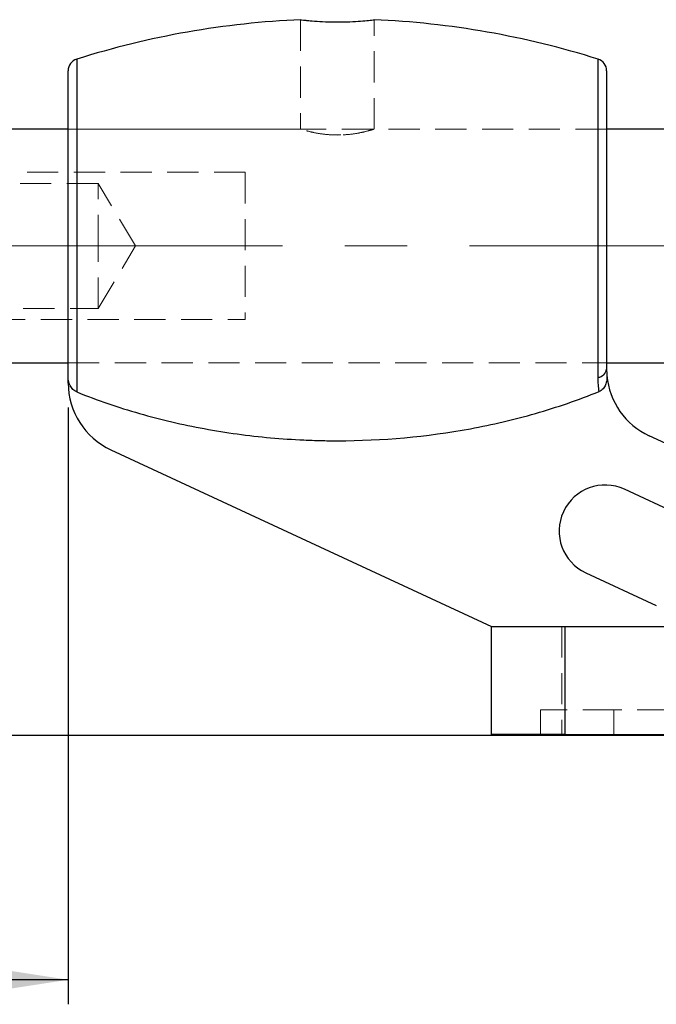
# Paper-space layout 'Folha2' of a CAD drawing. Header units: millimetres. Extents: x 0 to 500, y 59 to 259.
# Tile 10 of 24: x 200 to 226, y 135 to 175. Entities that reach past the tile are written whole.
import ezdxf

# ---------------------------------------------------------------- set-up
doc = ezdxf.new("R2010")
doc.units = ezdxf.units.MM
doc.linetypes.add('CENTERX2', pattern=[20.32, 12.7, -2.54, 2.54, -2.54])
doc.linetypes.add('HIDDEN', pattern=[1.905, 1.27, -0.635])
doc.layers.add('FORMATO', color=179, linetype='Continuous')
doc.styles.add('SLDTEXTSTYLE0', font='TXT', dxfattribs={"width": 0.75})
doc.dimstyles.new('SLDDIMSTYLE8', dxfattribs={"dimtxt": 3.5, "dimasz": 3.302, "dimexe": 0, "dimexo": 0.0625, "dimgap": 0.875, "dimtad": 1, "dimdec": 1, "dimlfac": 2, "dimrnd": 1e-09, "dimzin": 12, "dimdsep": 46, "dimtxsty": 'SLDTEXTSTYLE0', "dimsah": 1, "dimcen": 0.09, "dimadec": 0, "dimazin": 3, "dimtfac": 1, "dimtofl": 0, "dimtmove": 0, "dimatfit": 3, "dimfxl": 0, "dimfrac": 2, "dimtolj": 1, "dimtzin": 12, "dimarcsym": 0})

# ---------------------------------------------------------------- blocks, each defined once
blk = doc.blocks.new('_D_14')
at = {"layer": 'FORMATO'}
for p, q in [((179.233, 160.415), (179.233, 135.015)), ((202.016, 159.33), (202.016, 135.015)), ((202.016, 136.015), (179.233, 136.015))]:
    blk.add_line(p, q, dxfattribs=at)
for points in [[(179.233, 136.015), (182.535, 135.507), (182.535, 136.523)], [(202.016, 136.015), (198.714, 136.523), (198.714, 135.507)]]:
    blk.add_solid(points, dxfattribs=at)
at = {"layer": 'FORMATO', "insert": (185.938, 140.526), "char_height": 3.5, "attachment_point": 1, "style": 'SLDTEXTSTYLE0'}
blk.add_mtext('45,6', dxfattribs=at)

psp = doc.layouts.new('Folha2')

# ---------------------------------------------------------------- linework, layer by layer
at = {"color": 7, "linetype": 'HIDDEN', "lineweight": 18}
for p, q in [((211.491, 175.131), (211.491, 170.672)), ((214.491, 170.673), (214.491, 175.132)), ((202.365, 159.966), (202.365, 173.527)), ((223.616, 173.527), (223.616, 160.563)), ((223.966, 170.677), (202.016, 170.677)), ((211.508, 170.677), (202.016, 170.677)), ((223.966, 170.677), (214.478, 170.677)), ((212.874, 170.441), (213.132, 170.442)), ((209.233, 168.915), (174.233, 168.915)), ((209.233, 168.915), (209.233, 162.915)), ((203.233, 168.465), (179.233, 168.465)), ((203.233, 165.915), (203.233, 168.465)), ((204.765, 165.915), (203.233, 168.465)), ((203.233, 163.365), (203.233, 165.915)), ((203.233, 163.365), (204.765, 165.915)), ((179.233, 163.365), (203.233, 163.365)), ((174.233, 162.915), (209.233, 162.915)), ((202.016, 161.152), (223.966, 161.152)), ((202.016, 161.152), (223.966, 161.152)), ((222.141, 150.415), (222.141, 146.015)), ((222.266, 146.015), (222.266, 150.415)), ((224.266, 147.015), (221.266, 147.015)), ((221.266, 147.015), (221.266, 146.015)), ((224.266, 147.015), (224.266, 146.015)), ((228.391, 147.015), (224.266, 147.015))]:
    psp.add_line(p, q, dxfattribs=at)
at = {"color": 8, "linetype": 'Continuous', "lineweight": 25}
for p, q in [((202.365, 173.527), (202.365, 159.966)), ((223.616, 160.563), (223.616, 173.527))]:
    psp.add_line(p, q, dxfattribs=at)
at = {"color": 7, "linetype": 'Continuous', "lineweight": 25}
for p, q in [((202.016, 160.59), (202.016, 173.05)), ((223.966, 173.05), (223.966, 160.898)), ((202.016, 170.677), (179.733, 170.677)), ((237.317, 170.677), (223.966, 170.677)), ((179.733, 161.152), (202.016, 161.152)), ((223.966, 161.152), (242.233, 161.152)), ((202.016, 160.33), (202.016, 160.59)), ((228.579, 156.843), (225.704, 158.177)), ((203.754, 157.609), (219.266, 150.415)), ((227.569, 154.666), (224.694, 155.999)), ((223.116, 152.597), (225.991, 151.264)), ((219.266, 146.015), (219.266, 150.415)), ((219.266, 150.415), (222.266, 150.415)), ((222.266, 150.415), (222.266, 146.015)), ((222.266, 150.415), (256.266, 150.415)), ((222.266, 146.015), (219.266, 146.015)), ((222.266, 146.015), (256.266, 146.015))]:
    psp.add_line(p, q, dxfattribs=at)
for centre, radius, start, end in [((212.991, 139.875), 35.289, 92.4144, 107.5235), ((212.991, 139.875), 35.289, 72.4765, 87.5814), ((202.516, 173.05), 0.5, 107.5235, 180), ((223.466, 173.05), 0.5, 0, 72.4765), ((223.578, 160.953), 0.392, 275.6536, 351.963), ((226.966, 160.898), 3, 184.9606, 245.1196), ((205.016, 160.33), 3, 180, 245.1196), ((223.905, 154.298), 1.875, 65.1196, 245.1196)]:
    psp.add_arc(centre, radius, start, end, dxfattribs=at)
at = {"color": 7, "linetype": 'HIDDEN', "lineweight": 18}
psp.add_arc((223.578, 160.953), 0.392, 275.6536, 351.963, dxfattribs=at)
at = {"color": 7, "linetype": 'Continuous', "lineweight": 25}
for points, knots in [([(211.504, 175.131), (211.5, 175.132), (211.474, 175.135), (211.593, 175.12), (211.856, 175.093), (212.262, 175.061), (212.747, 175.041), (213.26, 175.042), (213.739, 175.062), (214.14, 175.094), (214.397, 175.121), (214.51, 175.135), (214.484, 175.132), (214.48, 175.132)], [0, 0, 0, 0, 0.021306, 0.127832, 0.234511, 0.341872, 0.449395, 0.556292, 0.662753, 0.769648, 0.877168, 0.984534, 1, 1, 1, 1]), ([(202.365, 159.966), (202.247, 160.014), (202.156, 160.112), (202.042, 160.337), (202.016, 160.463), (202.016, 160.59)], [0, 0, 0, 0, 0.5, 0.5, 1, 1, 1, 1]), ([(223.977, 160.639), (223.983, 160.574), (223.981, 160.509), (223.964, 160.381), (223.947, 160.317), (223.896, 160.199), (223.862, 160.142), (223.774, 160.047), (223.72, 160.008), (223.659, 159.984)], [0, 0, 0, 0, 0.25, 0.25, 0.5, 0.5, 0.75, 0.75, 1, 1, 1, 1]), ([(202.365, 159.966), (203.205, 159.627), (204.059, 159.337), (205.792, 158.841), (206.672, 158.636), (208.455, 158.306), (209.36, 158.183), (210.719, 158.059), (211.173, 158.029), (211.854, 157.998), (212.082, 157.99), (212.423, 157.983), (212.537, 157.981), (212.765, 157.978), (212.878, 157.977), (214.825, 157.978), (216.632, 158.142), (219.303, 158.634), (220.187, 158.84), (221.94, 159.342), (222.811, 159.639), (223.659, 159.984)], [0, 0, 0, 0, 0.125, 0.125, 0.25, 0.25, 0.375, 0.375, 0.4375, 0.4375, 0.46875, 0.46875, 0.484375, 0.484375, 0.5, 0.5, 0.75, 0.75, 0.875, 0.875, 1, 1, 1, 1])]:
    psp.add_open_spline(points, degree=3, knots=knots, dxfattribs=at)
at = {"color": 7, "linetype": 'HIDDEN', "lineweight": 18}
for points, knots in [([(211.829, 175.097), (211.804, 175.099), (211.726, 175.106), (211.688, 175.111), (211.661, 175.114)], [0, 0, 0, 0, 0.3167617, 1, 1, 1, 1]), ([(212.991, 170.435), (212.827, 170.44), (212.499, 170.451), (212.059, 170.525), (211.718, 170.608), (211.514, 170.67), (211.509, 170.671), (211.508, 170.672)], [0, 0, 0, 0, 0.207498, 0.414739, 0.628559, 0.8472, 1, 1, 1, 1]), ([(214.478, 170.673), (214.473, 170.672), (214.462, 170.668), (214.26, 170.607), (213.924, 170.525), (213.48, 170.45), (213.149, 170.44), (212.991, 170.435)], [0, 0, 0, 0, 0.164847, 0.369223, 0.580654, 0.799141, 1, 1, 1, 1])]:
    psp.add_open_spline(points, degree=3, knots=knots, dxfattribs=at)
at = {"color": 7, "linetype": 'Continuous', "lineweight": 25}
for points in [[(223.966, 160.898), (223.966, 160.807), (223.97, 160.721), (223.977, 160.639)], [(223.659, 159.984), (223.633, 160.161), (223.616, 160.353), (223.616, 160.563)]]:
    psp.add_open_spline(points, degree=3, dxfattribs=at)
at = {"color": 7, "linetype": 'HIDDEN', "lineweight": 18}
psp.add_open_spline([(223.616, 160.563), (223.616, 160.353), (223.633, 160.161), (223.659, 159.984)], degree=3, dxfattribs=at)
at = {"layer": 'FORMATO', "linetype": 'CENTERX2', "lineweight": 18}
psp.add_line((177.733, 165.915), (244.233, 165.915), dxfattribs=at)
at = {"layer": 'FORMATO'}
psp.add_line((-0.478, 145.978), (499.696, 145.978), dxfattribs=at)

# ---------------------------------------------------------------- dimensions: what is measured, and where the dimension line sits
dim = psp.add_linear_dim(base=(179.233, 136.015), p1=(202.016, 160.33), p2=(179.233, 161.415), dimstyle='SLDDIMSTYLE8', dxfattribs=at)
dim.commit()
dim.dimension.update_dxf_attribs({"geometry": '_D_14', "text_midpoint": (190.464, 136.015), "dimtype": 160})

doc.saveas('drawing.dxf')
